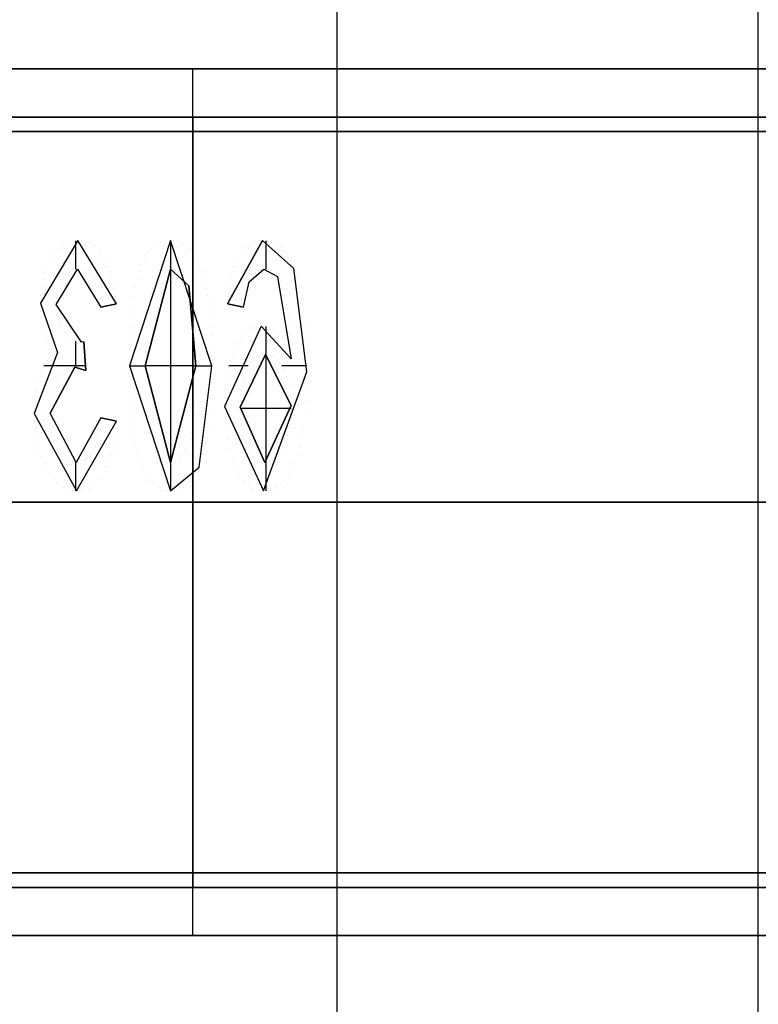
# Model space of a CAD drawing. Extents: x -64 to 57, y 4 to 161.
# Tile 109 of 256: x -49.184 to -48.417, y 95.053 to 96.075. Entities that reach past the tile are written whole.
import ezdxf

# ---------------------------------------------------------------- set-up
doc = ezdxf.new("R2010")
doc.units = 0
doc.layers.add('DEFAULT', color=7, linetype='CONTINUOUS')

msp = doc.modelspace()

# ---------------------------------------------------------------- linework, layer by layer
at = {"layer": 'DEFAULT', "color": 9}
for p, q in [((-48.8545, 97.0664, 37.5318), (-48.8545, 89.0564, 37.5318)), ((-48.417, 89.8064, 50.2418), (-48.417, 96.3164, 50.2418)), ((-48.219, 95.974, 35.8502), (-49.789, 95.974, 35.8502)), ((-49.789, 95.974, 35.5802), (-48.219, 95.974, 35.5802)), ((-48.219, 95.974, 35.7152), (-49.789, 95.974, 35.7152)), ((-49.004, 95.974, 35.8502), (-49.004, 95.974, 35.5802)), ((-49.789, 95.959, 35.8652), (-48.219, 95.959, 35.8652)), ((-48.219, 95.959, 35.5652), (-49.789, 95.959, 35.5652)), ((-49.004, 95.959, 35.8652), (-49.004, 95.189, 35.8652)), ((-49.004, 95.959, 35.5652), (-49.004, 95.8326, 35.5652)), ((-49.1232, 95.8459, 35.5632), (-49.1621, 95.7806, 35.5632)), ((-49.1232, 95.8459, 35.5652), (-49.1621, 95.7806, 35.5652)), ((-49.1232, 95.8459, 35.5642), (-49.1621, 95.7806, 35.5642)), ((-49.1385, 95.8409, 35.5632), (-49.1385, 95.8409, 35.5652)), ((-49.1336, 95.8436, 35.5632), (-49.1336, 95.8436, 35.5652)), ((-49.1285, 95.8453, 35.5632), (-49.1285, 95.8453, 35.5652)), ((-49.1259, 95.8456, 35.5632), (-49.1259, 95.816, 35.5632)), ((-49.1232, 95.8459, 35.5652), (-49.1232, 95.8459, 35.5632)), ((-49.0831, 95.78, 35.5632), (-49.1232, 95.8459, 35.5632)), ((-49.0831, 95.78, 35.5652), (-49.1232, 95.8459, 35.5652)), ((-49.0831, 95.78, 35.5642), (-49.1232, 95.8459, 35.5642)), ((-49.1193, 95.8456, 35.5632), (-49.1193, 95.8456, 35.5652)), ((-49.1156, 95.8448, 35.5632), (-49.1156, 95.8448, 35.5652)), ((-49.112, 95.8434, 35.5632), (-49.112, 95.8434, 35.5652)), ((-49.1086, 95.8415, 35.5632), (-49.1086, 95.8415, 35.5652)), ((-49.1054, 95.8391, 35.5632), (-49.1054, 95.8391, 35.5652)), ((-49.0271, 95.8459, 35.5632), (-49.0699, 95.7157, 35.5632)), ((-49.0271, 95.8459, 35.5652), (-49.0699, 95.7157, 35.5652)), ((-49.0271, 95.8459, 35.5642), (-49.0699, 95.7157, 35.5642)), ((-49.0419, 95.8412, 35.5632), (-49.0419, 95.8412, 35.5652)), ((-49.0373, 95.8438, 35.5632), (-49.0373, 95.8438, 35.5652)), ((-49.0323, 95.8453, 35.5632), (-49.0323, 95.8453, 35.5652)), ((-49.0271, 95.8459, 35.5652), (-49.0271, 95.8459, 35.5632)), ((-48.9843, 95.7157, 35.5632), (-49.0271, 95.8459, 35.5632)), ((-48.9843, 95.7157, 35.5652), (-49.0271, 95.8459, 35.5652)), ((-48.9843, 95.7157, 35.5642), (-49.0271, 95.8459, 35.5642)), ((-49.0271, 95.8459, 35.5632), (-49.0271, 95.8162, 35.5632)), ((-49.0236, 95.8456, 35.5632), (-49.0236, 95.8456, 35.5652)), ((-49.0203, 95.845, 35.5632), (-49.0203, 95.845, 35.5652)), ((-49.0171, 95.8438, 35.5632), (-49.0171, 95.8438, 35.5652)), ((-49.0141, 95.8423, 35.5632), (-49.0141, 95.8423, 35.5652)), ((-49.0111, 95.8403, 35.5632), (-49.0111, 95.8403, 35.5652)), ((-48.9679, 95.78, 35.5632), (-48.9315, 95.8459, 35.5632)), ((-48.9315, 95.8459, 35.5652), (-48.9679, 95.78, 35.5652)), ((-48.9315, 95.8459, 35.5642), (-48.9679, 95.78, 35.5642)), ((-48.9483, 95.839, 35.5632), (-48.9483, 95.839, 35.5652)), ((-48.9453, 95.8415, 35.5632), (-48.9453, 95.8415, 35.5652)), ((-48.9421, 95.8434, 35.5632), (-48.9421, 95.8434, 35.5652)), ((-48.9387, 95.8448, 35.5632), (-48.9387, 95.8448, 35.5652)), ((-48.9352, 95.8456, 35.5632), (-48.9352, 95.8456, 35.5652)), ((-48.8993, 95.8167, 35.5632), (-48.9315, 95.8459, 35.5632)), ((-48.9315, 95.8459, 35.5632), (-48.9315, 95.8459, 35.5652)), ((-48.8993, 95.8167, 35.5652), (-48.9315, 95.8459, 35.5652)), ((-48.8993, 95.8167, 35.5642), (-48.9315, 95.8459, 35.5642)), ((-48.9283, 95.8456, 35.5632), (-48.9283, 95.816, 35.5632)), ((-48.9265, 95.8454, 35.5632), (-48.9265, 95.8454, 35.5652)), ((-48.9219, 95.8441, 35.5632), (-48.9219, 95.8441, 35.5652)), ((-48.9174, 95.8417, 35.5632), (-48.9174, 95.8417, 35.5652)), ((-48.9133, 95.8385, 35.5632), (-48.9133, 95.8385, 35.5652)), ((-49.1475, 95.8322, 35.5632), (-49.1475, 95.8322, 35.5652)), ((-49.1432, 95.837, 35.5632), (-49.1432, 95.837, 35.5652)), ((-49.1023, 95.8362, 35.5632), (-49.1023, 95.8362, 35.5652)), ((-49.0994, 95.8327, 35.5632), (-49.0994, 95.8327, 35.5652)), ((-49.0967, 95.8286, 35.5632), (-49.0967, 95.8286, 35.5652)), ((-49.0506, 95.833, 35.5632), (-49.0506, 95.833, 35.5652)), ((-49.0465, 95.8376, 35.5632), (-49.0465, 95.8376, 35.5652)), ((-49.0084, 95.8379, 35.5632), (-49.0084, 95.8379, 35.5652)), ((-49.0058, 95.835, 35.5632), (-49.0058, 95.835, 35.5652)), ((-49.0034, 95.8317, 35.5632), (-49.0034, 95.8317, 35.5652)), ((-48.9563, 95.8284, 35.5632), (-48.9563, 95.8284, 35.5652)), ((-48.9538, 95.8325, 35.5632), (-48.9538, 95.8325, 35.5652)), ((-48.9511, 95.836, 35.5632), (-48.9511, 95.836, 35.5652)), ((-48.9094, 95.8345, 35.5632), (-48.9094, 95.8345, 35.5652)), ((-48.9058, 95.8294, 35.5632), (-48.9058, 95.8294, 35.5652)), ((-49.1546, 95.8202, 35.5632), (-49.1546, 95.8202, 35.5652)), ((-49.1513, 95.8266, 35.5632), (-49.1513, 95.8266, 35.5652)), ((-49.0942, 95.8241, 35.5632), (-49.0942, 95.8241, 35.5652)), ((-49.0918, 95.8191, 35.5632), (-49.0918, 95.8191, 35.5652)), ((-49.0572, 95.8211, 35.5632), (-49.0572, 95.8211, 35.5652)), ((-49.0542, 95.8275, 35.5632), (-49.0542, 95.8275, 35.5652)), ((-49.001, 95.8279, 35.5632), (-49.001, 95.8279, 35.5652)), ((-48.9989, 95.8238, 35.5632), (-48.9989, 95.8238, 35.5652)), ((-48.9969, 95.8191, 35.5632), (-48.9969, 95.8191, 35.5652)), ((-48.9607, 95.8188, 35.5632), (-48.9607, 95.8188, 35.5652)), ((-48.9586, 95.8238, 35.5632), (-48.9586, 95.8238, 35.5652)), ((-48.9024, 95.8235, 35.5632), (-48.9024, 95.8235, 35.5652)), ((-49.1572, 95.8129, 35.5632), (-49.1572, 95.8129, 35.5652)), ((-49.1457, 95.7795, 35.5632), (-49.1237, 95.8162, 35.5632)), ((-49.1457, 95.7795, 35.5652), (-49.1237, 95.8162, 35.5652)), ((-49.1457, 95.7795, 35.5642), (-49.1237, 95.8162, 35.5642)), ((-49.1362, 95.8104, 35.5632), (-49.1362, 95.8104, 35.5652)), ((-49.1325, 95.8136, 35.5632), (-49.1325, 95.8136, 35.5652)), ((-49.1284, 95.8155, 35.5632), (-49.1284, 95.8155, 35.5652)), ((-49.1237, 95.8162, 35.5632), (-49.0996, 95.7767, 35.5632)), ((-49.1237, 95.8162, 35.5652), (-49.0996, 95.7767, 35.5652)), ((-49.1237, 95.8162, 35.5652), (-49.1237, 95.8162, 35.5632)), ((-49.1237, 95.8162, 35.5642), (-49.0996, 95.7767, 35.5642)), ((-49.1192, 95.8156, 35.5632), (-49.1192, 95.8156, 35.5652)), ((-49.1149, 95.8137, 35.5632), (-49.1149, 95.8137, 35.5652)), ((-49.1111, 95.8107, 35.5632), (-49.1111, 95.8107, 35.5652)), ((-49.0898, 95.8137, 35.5632), (-49.0898, 95.8137, 35.5652)), ((-49.088, 95.8078, 35.5632), (-49.088, 95.8078, 35.5652)), ((-49.0596, 95.8138, 35.5632), (-49.0596, 95.8138, 35.5652)), ((-49.027, 95.8162, 35.5632), (-49.0535, 95.7158, 35.5632)), ((-49.027, 95.8162, 35.5652), (-49.0535, 95.7158, 35.5652)), ((-49.0535, 95.7158, 35.5642), (-49.027, 95.8162, 35.5642)), ((-49.0402, 95.8084, 35.5632), (-49.0402, 95.8084, 35.5652)), ((-49.0379, 95.8112, 35.5632), (-49.0379, 95.8112, 35.5652)), ((-49.0354, 95.8134, 35.5632), (-49.0354, 95.8134, 35.5652)), ((-49.0327, 95.815, 35.5632), (-49.0327, 95.815, 35.5652)), ((-49.0299, 95.8159, 35.5632), (-49.0299, 95.8159, 35.5652)), ((-49.0271, 95.8162, 35.5652), (-49.0271, 95.6154, 35.5652)), ((-49.027, 95.8162, 35.5632), (-49.027, 95.8162, 35.5652)), ((-49.0083, 95.7986, 35.5632), (-49.027, 95.8162, 35.5632)), ((-49.0083, 95.7986, 35.5652), (-49.027, 95.8162, 35.5652)), ((-49.027, 95.8162, 35.5642), (-49.0083, 95.7986, 35.5642)), ((-49.0242, 95.816, 35.5632), (-49.0242, 95.816, 35.5652)), ((-49.0216, 95.8151, 35.5632), (-49.0216, 95.8151, 35.5652)), ((-49.0191, 95.8137, 35.5632), (-49.0191, 95.8137, 35.5652)), ((-49.0167, 95.8118, 35.5632), (-49.0167, 95.8118, 35.5652)), ((-49.0145, 95.8093, 35.5632), (-49.0145, 95.8093, 35.5652)), ((-48.9951, 95.8141, 35.5632), (-48.9951, 95.8141, 35.5652)), ((-48.9934, 95.8085, 35.5632), (-48.9934, 95.8085, 35.5652)), ((-48.9625, 95.8133, 35.5632), (-48.9625, 95.8133, 35.5652)), ((-48.9456, 95.803, 35.5632), (-48.9304, 95.8162, 35.5632)), ((-48.9456, 95.803, 35.5652), (-48.9304, 95.8162, 35.5652)), ((-48.9456, 95.803, 35.5642), (-48.9304, 95.8162, 35.5642)), ((-48.9424, 95.8088, 35.5632), (-48.9424, 95.8088, 35.5652)), ((-48.9406, 95.8111, 35.5632), (-48.9406, 95.8111, 35.5652)), ((-48.9387, 95.8129, 35.5632), (-48.9387, 95.8129, 35.5652)), ((-48.9368, 95.8144, 35.5632), (-48.9368, 95.8144, 35.5652)), ((-48.9348, 95.8154, 35.5632), (-48.9348, 95.8154, 35.5652)), ((-48.9326, 95.816, 35.5632), (-48.9326, 95.816, 35.5652)), ((-48.9304, 95.8162, 35.5632), (-48.916, 95.8086, 35.5632)), ((-48.9304, 95.8162, 35.5652), (-48.916, 95.8086, 35.5652)), ((-48.9304, 95.8162, 35.5652), (-48.9304, 95.8162, 35.5632)), ((-48.9304, 95.8162, 35.5642), (-48.916, 95.8086, 35.5642)), ((-48.9268, 95.8158, 35.5632), (-48.9268, 95.8158, 35.5652)), ((-48.9232, 95.8143, 35.5632), (-48.9232, 95.8143, 35.5652)), ((-48.9196, 95.8119, 35.5632), (-48.9196, 95.8119, 35.5652)), ((-48.916, 95.8086, 35.5632), (-48.902, 95.7231, 35.5632)), ((-48.916, 95.8086, 35.5652), (-48.902, 95.7231, 35.5652)), ((-48.916, 95.8086, 35.5652), (-48.916, 95.8086, 35.5632)), ((-48.916, 95.8086, 35.5642), (-48.902, 95.7231, 35.5642)), ((-48.8993, 95.8167, 35.5652), (-48.8993, 95.8167, 35.5632)), ((-48.8855, 95.7093, 35.5632), (-48.8993, 95.8167, 35.5632)), ((-48.8855, 95.7093, 35.5652), (-48.8993, 95.8167, 35.5652)), ((-48.8855, 95.7093, 35.5642), (-48.8993, 95.8167, 35.5642)), ((-49.1594, 95.8052, 35.5632), (-49.1594, 95.8052, 35.5652)), ((-49.1422, 95.8002, 35.5632), (-49.1422, 95.8002, 35.5652)), ((-49.1395, 95.8058, 35.5632), (-49.1395, 95.8058, 35.5652)), ((-49.1077, 95.8063, 35.5632), (-49.1077, 95.8063, 35.5652)), ((-49.1049, 95.8008, 35.5632), (-49.1049, 95.8008, 35.5652)), ((-49.0864, 95.8016, 35.5632), (-49.0864, 95.8016, 35.5652)), ((-49.0618, 95.8056, 35.5632), (-49.0618, 95.8056, 35.5652)), ((-49.0444, 95.801, 35.5632), (-49.0444, 95.801, 35.5652)), ((-49.0424, 95.805, 35.5632), (-49.0424, 95.805, 35.5652)), ((-49.0123, 95.8063, 35.5632), (-49.0123, 95.8063, 35.5652)), ((-49.0103, 95.8027, 35.5632), (-49.0103, 95.8027, 35.5652)), ((-49.0083, 95.7986, 35.5632), (-49.0083, 95.7986, 35.5652)), ((-49.0008, 95.7158, 35.5632), (-49.0083, 95.7986, 35.5632)), ((-49.0008, 95.7158, 35.5652), (-49.0083, 95.7986, 35.5652)), ((-49.0083, 95.7986, 35.5642), (-49.0008, 95.7158, 35.5642)), ((-48.9918, 95.8025, 35.5632), (-48.9918, 95.8025, 35.5652)), ((-48.9653, 95.8012, 35.5632), (-48.9653, 95.8012, 35.5652)), ((-48.964, 95.8075, 35.5632), (-48.964, 95.8075, 35.5652)), ((-48.9514, 95.7767, 35.5632), (-48.9456, 95.803, 35.5632)), ((-48.9514, 95.7767, 35.5652), (-48.9456, 95.803, 35.5652)), ((-48.9514, 95.7767, 35.5642), (-48.9456, 95.803, 35.5642)), ((-48.9474, 95.7983, 35.5632), (-48.9474, 95.7983, 35.5652)), ((-48.9456, 95.803, 35.5652), (-48.9456, 95.803, 35.5632)), ((-48.944, 95.8061, 35.5632), (-48.944, 95.8061, 35.5652)), ((-48.9133, 95.8031, 35.5632), (-48.9133, 95.8031, 35.5652)), ((-48.896, 95.8077, 35.5632), (-48.896, 95.8077, 35.5652)), ((-49.1618, 95.789, 35.5632), (-49.1618, 95.789, 35.5652)), ((-49.1609, 95.7972, 35.5632), (-49.1609, 95.7972, 35.5652)), ((-49.1441, 95.794, 35.5632), (-49.1441, 95.794, 35.5652)), ((-49.1025, 95.794, 35.5632), (-49.1025, 95.794, 35.5652)), ((-49.0851, 95.7948, 35.5632), (-49.0851, 95.7948, 35.5652)), ((-49.084, 95.7876, 35.5632), (-49.084, 95.7876, 35.5652)), ((-49.0637, 95.7966, 35.5632), (-49.0637, 95.7966, 35.5652)), ((-49.048, 95.7907, 35.5632), (-49.048, 95.7907, 35.5652)), ((-49.0463, 95.7963, 35.5632), (-49.0463, 95.7963, 35.5652)), ((-49.0066, 95.7924, 35.5632), (-49.0066, 95.7924, 35.5652)), ((-48.9904, 95.7961, 35.5632), (-48.9904, 95.7961, 35.5652)), ((-48.9891, 95.7892, 35.5632), (-48.9891, 95.7892, 35.5652)), ((-48.9672, 95.7875, 35.5632), (-48.9672, 95.7875, 35.5652)), ((-48.9664, 95.7946, 35.5632), (-48.9664, 95.7946, 35.5652)), ((-48.949, 95.7923, 35.5632), (-48.949, 95.7923, 35.5652)), ((-48.9108, 95.7965, 35.5632), (-48.9108, 95.7965, 35.5652)), ((-48.9084, 95.7887, 35.5632), (-48.9084, 95.7887, 35.5652)), ((-48.8933, 95.7974, 35.5632), (-48.8933, 95.7974, 35.5652)), ((-49.1621, 95.7806, 35.5632), (-49.1446, 95.7296, 35.5632)), ((-49.1621, 95.7806, 35.5652), (-49.1446, 95.7296, 35.5652)), ((-49.1621, 95.7806, 35.5652), (-49.1621, 95.7806, 35.5632)), ((-49.1621, 95.7806, 35.5642), (-49.1446, 95.7296, 35.5642)), ((-49.1457, 95.7795, 35.5652), (-49.1457, 95.7795, 35.5632)), ((-49.1196, 95.7401, 35.5632), (-49.1457, 95.7795, 35.5632)), ((-49.1196, 95.7401, 35.5652), (-49.1457, 95.7795, 35.5652)), ((-49.1196, 95.7401, 35.5642), (-49.1457, 95.7795, 35.5642)), ((-49.1453, 95.7871, 35.5632), (-49.1453, 95.7871, 35.5652)), ((-49.1007, 95.786, 35.5632), (-49.1007, 95.786, 35.5652)), ((-49.0996, 95.7767, 35.5632), (-49.0831, 95.78, 35.5632)), ((-49.0996, 95.7767, 35.5652), (-49.0831, 95.78, 35.5652)), ((-49.0831, 95.78, 35.5642), (-49.0996, 95.7767, 35.5642)), ((-49.0913, 95.7784, 35.5652), (-49.0913, 95.7784, 35.5632)), ((-49.0831, 95.78, 35.5652), (-49.0831, 95.78, 35.5632)), ((-49.0654, 95.7867, 35.5632), (-49.0654, 95.7867, 35.5652)), ((-49.0494, 95.7838, 35.5632), (-49.0494, 95.7838, 35.5652)), ((-49.0051, 95.785, 35.5632), (-49.0051, 95.785, 35.5652)), ((-48.988, 95.7818, 35.5632), (-48.988, 95.7818, 35.5652)), ((-48.9679, 95.78, 35.5632), (-48.9514, 95.7767, 35.5632)), ((-48.9679, 95.78, 35.5652), (-48.9514, 95.7767, 35.5652)), ((-48.9679, 95.78, 35.5652), (-48.9679, 95.78, 35.5632)), ((-48.9514, 95.7767, 35.5642), (-48.9679, 95.78, 35.5642)), ((-48.9596, 95.7784, 35.5652), (-48.9596, 95.7784, 35.5632)), ((-48.9503, 95.7851, 35.5632), (-48.9503, 95.7851, 35.5652)), ((-48.9063, 95.7798, 35.5632), (-48.9063, 95.7798, 35.5652)), ((-48.8909, 95.7859, 35.5632), (-48.8909, 95.7859, 35.5652)), ((-49.1619, 95.7726, 35.5632), (-49.1619, 95.7726, 35.5652)), ((-49.1456, 95.7746, 35.5632), (-49.1456, 95.7746, 35.5652)), ((-49.1451, 95.7701, 35.5632), (-49.1451, 95.7701, 35.5652)), ((-49.0996, 95.7767, 35.5652), (-49.0996, 95.7767, 35.5632)), ((-49.0677, 95.7701, 35.5632), (-49.0677, 95.7701, 35.5652)), ((-49.0669, 95.7759, 35.5632), (-49.0669, 95.7759, 35.5652)), ((-49.0506, 95.7757, 35.5632), (-49.0506, 95.7757, 35.5652)), ((-49.0037, 95.7764, 35.5632), (-49.0037, 95.7764, 35.5652)), ((-48.987, 95.774, 35.5632), (-48.987, 95.774, 35.5652)), ((-48.9514, 95.7767, 35.5652), (-48.9514, 95.7767, 35.5632)), ((-48.9053, 95.7748, 35.5632), (-48.9053, 95.7748, 35.5652)), ((-48.9045, 95.7692, 35.5632), (-48.9045, 95.7692, 35.5652)), ((-48.889, 95.7731, 35.5632), (-48.889, 95.7731, 35.5652)), ((-49.161, 95.765, 35.5632), (-49.161, 95.765, 35.5652)), ((-49.1597, 95.7578, 35.5632), (-49.1597, 95.7578, 35.5652)), ((-49.1445, 95.7659, 35.5632), (-49.1445, 95.7659, 35.5652)), ((-49.1437, 95.762, 35.5632), (-49.1437, 95.762, 35.5652)), ((-49.1425, 95.7584, 35.5632), (-49.1425, 95.7584, 35.5652)), ((-49.0687, 95.757, 35.5632), (-49.0687, 95.757, 35.5652)), ((-49.0682, 95.7638, 35.5632), (-49.0682, 95.7638, 35.5652)), ((-49.0517, 95.7662, 35.5632), (-49.0517, 95.7662, 35.5652)), ((-49.0027, 95.7667, 35.5632), (-49.0027, 95.7667, 35.5652)), ((-48.9862, 95.7656, 35.5632), (-48.9862, 95.7656, 35.5652)), ((-48.9332, 95.7569, 35.5632), (-48.9711, 95.6736, 35.5632)), ((-48.9332, 95.7569, 35.5652), (-48.9711, 95.6736, 35.5652)), ((-48.9332, 95.7569, 35.5642), (-48.9711, 95.6736, 35.5642)), ((-48.9332, 95.7569, 35.5652), (-48.9332, 95.7569, 35.5632)), ((-48.902, 95.7231, 35.5632), (-48.9332, 95.7569, 35.5632)), ((-48.902, 95.7231, 35.5652), (-48.9332, 95.7569, 35.5652)), ((-48.902, 95.7231, 35.5642), (-48.9332, 95.7569, 35.5642)), ((-48.9038, 95.763, 35.5632), (-48.9038, 95.763, 35.5652)), ((-48.8875, 95.759, 35.5632), (-48.8875, 95.759, 35.5652)), ((-49.1577, 95.7509, 35.5632), (-49.1577, 95.7509, 35.5652)), ((-49.1411, 95.7553, 35.5632), (-49.1411, 95.7553, 35.5652)), ((-49.1395, 95.7523, 35.5632), (-49.1395, 95.7523, 35.5652)), ((-49.1376, 95.7497, 35.5632), (-49.1376, 95.7497, 35.5652)), ((-49.0692, 95.7497, 35.5632), (-49.0692, 95.7497, 35.5652)), ((-49.0524, 95.7555, 35.5632), (-49.0524, 95.7555, 35.5652)), ((-49.0019, 95.7558, 35.5632), (-49.0019, 95.7558, 35.5652)), ((-48.9855, 95.7566, 35.5632), (-48.9855, 95.7566, 35.5652)), ((-48.985, 95.7472, 35.5632), (-48.985, 95.7472, 35.5652)), ((-48.9511, 95.7478, 35.5632), (-48.9511, 95.7478, 35.5652)), ((-48.9478, 95.7511, 35.5632), (-48.9478, 95.7511, 35.5652)), ((-48.9443, 95.7537, 35.5632), (-48.9443, 95.7537, 35.5652)), ((-48.9408, 95.7555, 35.5632), (-48.9408, 95.7555, 35.5652)), ((-48.937, 95.7566, 35.5632), (-48.937, 95.7566, 35.5652)), ((-48.9287, 95.7564, 35.5632), (-48.9287, 95.7564, 35.5652)), ((-48.9283, 95.7564, 35.5632), (-48.9283, 95.7273, 35.5632)), ((-48.9244, 95.7549, 35.5632), (-48.9244, 95.7549, 35.5652)), ((-48.9201, 95.7523, 35.5632), (-48.9201, 95.7523, 35.5652)), ((-48.9159, 95.7486, 35.5632), (-48.9159, 95.7486, 35.5652)), ((-48.9031, 95.7562, 35.5632), (-48.9031, 95.7562, 35.5652)), ((-48.9027, 95.7488, 35.5632), (-48.9027, 95.7488, 35.5652)), ((-49.1552, 95.7445, 35.5632), (-49.1552, 95.7445, 35.5652)), ((-49.1522, 95.7389, 35.5632), (-49.1522, 95.7389, 35.5652)), ((-49.1335, 95.7455, 35.5632), (-49.1335, 95.7455, 35.5652)), ((-49.1291, 95.7425, 35.5632), (-49.1291, 95.7425, 35.5652)), ((-49.1259, 95.7412, 35.5632), (-49.1259, 95.7143, 35.5632)), ((-49.1245, 95.7407, 35.5632), (-49.1245, 95.7407, 35.5652)), ((-49.117, 95.7405, 35.5632), (-49.1196, 95.7401, 35.5632)), ((-49.117, 95.7405, 35.5652), (-49.1196, 95.7401, 35.5652)), ((-49.117, 95.7405, 35.5642), (-49.1196, 95.7401, 35.5642)), ((-49.1196, 95.7401, 35.5652), (-49.1196, 95.7401, 35.5632)), ((-49.1184, 95.7402, 35.5632), (-49.1184, 95.7402, 35.5652)), ((-49.1152, 95.7109, 35.5652), (-49.117, 95.7405, 35.5652)), ((-49.117, 95.7405, 35.5652), (-49.117, 95.7405, 35.5632)), ((-49.1152, 95.7109, 35.5642), (-49.117, 95.7405, 35.5632)), ((-49.117, 95.7405, 35.5652), (-49.1152, 95.7109, 35.5642)), ((-49.117, 95.7405, 35.5632), (-49.1152, 95.7109, 35.5632)), ((-49.117, 95.7405, 35.5642), (-49.1152, 95.7109, 35.5642)), ((-49.0695, 95.7419, 35.5632), (-49.0695, 95.7419, 35.5652)), ((-49.053, 95.7436, 35.5632), (-49.053, 95.7436, 35.5652)), ((-49.0012, 95.7436, 35.5632), (-49.0012, 95.7436, 35.5652)), ((-48.9846, 95.7372, 35.5632), (-48.9846, 95.7372, 35.5652)), ((-48.9572, 95.7391, 35.5632), (-48.9572, 95.7391, 35.5652)), ((-48.9542, 95.7439, 35.5632), (-48.9542, 95.7439, 35.5652)), ((-48.912, 95.7439, 35.5632), (-48.912, 95.7439, 35.5652)), ((-48.9083, 95.7381, 35.5632), (-48.9083, 95.7381, 35.5652)), ((-48.9023, 95.7408, 35.5632), (-48.9023, 95.7408, 35.5652)), ((-48.8864, 95.7437, 35.5632), (-48.8864, 95.7437, 35.5652)), ((-49.1446, 95.7296, 35.5632), (-49.1687, 95.6663, 35.5632)), ((-49.1446, 95.7296, 35.5652), (-49.1687, 95.6663, 35.5652)), ((-49.1446, 95.7296, 35.5642), (-49.1687, 95.6663, 35.5642)), ((-49.1499, 95.7263, 35.5632), (-49.1499, 95.7263, 35.5652)), ((-49.1486, 95.7339, 35.5632), (-49.1486, 95.7339, 35.5652)), ((-49.1473, 95.7281, 35.5632), (-49.1473, 95.7281, 35.5652)), ((-49.1446, 95.7296, 35.5652), (-49.1446, 95.7296, 35.5632)), ((-49.0697, 95.7337, 35.5632), (-49.0697, 95.7337, 35.5652)), ((-49.0534, 95.7303, 35.5632), (-49.0534, 95.7303, 35.5652)), ((-49.0009, 95.7303, 35.5632), (-49.0009, 95.7303, 35.5652)), ((-48.9844, 95.7267, 35.5632), (-48.9844, 95.7267, 35.5652)), ((-48.9627, 95.7277, 35.5632), (-48.9627, 95.7277, 35.5652)), ((-48.96, 95.7337, 35.5632), (-48.96, 95.7337, 35.5652)), ((-48.9287, 95.7273, 35.5632), (-48.9547, 95.6726, 35.5632)), ((-48.9287, 95.7273, 35.5652), (-48.9547, 95.6726, 35.5652)), ((-48.9547, 95.6726, 35.5642), (-48.9287, 95.7273, 35.5642)), ((-48.9347, 95.7264, 35.5632), (-48.9347, 95.7264, 35.5652)), ((-48.9318, 95.7271, 35.5632), (-48.9318, 95.7271, 35.5652)), ((-48.9287, 95.7273, 35.5632), (-48.9287, 95.7273, 35.5652)), ((-48.902, 95.6743, 35.5632), (-48.9287, 95.7273, 35.5632)), ((-48.902, 95.6743, 35.5652), (-48.9287, 95.7273, 35.5652)), ((-48.9287, 95.7273, 35.5642), (-48.902, 95.6743, 35.5642)), ((-48.9283, 95.7273, 35.5652), (-48.9283, 95.6154, 35.5652)), ((-48.9259, 95.7271, 35.5632), (-48.9259, 95.7271, 35.5652)), ((-48.9233, 95.7264, 35.5632), (-48.9233, 95.7264, 35.5652)), ((-48.905, 95.7311, 35.5632), (-48.905, 95.7311, 35.5652)), ((-48.9021, 95.7323, 35.5632), (-48.9021, 95.7323, 35.5652)), ((-48.8857, 95.7271, 35.5632), (-48.8857, 95.7271, 35.5652)), ((-49.1155, 95.7158, 35.5632), (-49.1585, 95.7158, 35.5632)), ((-49.1568, 95.7186, 35.5632), (-49.1568, 95.7186, 35.5652)), ((-49.1547, 95.7216, 35.5632), (-49.1547, 95.7216, 35.5652)), ((-49.1524, 95.7241, 35.5632), (-49.1524, 95.7241, 35.5652)), ((-49.1161, 95.7257, 35.5647), (-49.1161, 95.7257, 35.5637)), ((-49.0699, 95.7249, 35.5632), (-49.0699, 95.7249, 35.5652)), ((-49.0699, 95.7158, 35.5632), (-49.0535, 95.7158, 35.5632)), ((-49.0535, 95.7158, 35.5632), (-49.0271, 95.6154, 35.5632)), ((-49.0535, 95.7158, 35.5632), (-49.0535, 95.7158, 35.5652)), ((-49.0535, 95.7158, 35.5652), (-49.0271, 95.6154, 35.5652)), ((-49.0271, 95.6154, 35.5642), (-49.0535, 95.7158, 35.5642)), ((-49.0008, 95.7158, 35.5652), (-49.0535, 95.7158, 35.5652)), ((-49.0271, 95.6154, 35.5632), (-49.0008, 95.7158, 35.5632)), ((-49.0271, 95.6154, 35.5652), (-49.0008, 95.7158, 35.5652)), ((-49.0008, 95.7158, 35.5642), (-49.0271, 95.6154, 35.5642)), ((-49.0008, 95.7158, 35.5632), (-49.0008, 95.7158, 35.5652)), ((-49.0008, 95.7158, 35.5632), (-48.9843, 95.7158, 35.5632)), ((-48.9465, 95.7158, 35.5632), (-48.9665, 95.7158, 35.5632)), ((-48.9649, 95.7212, 35.5632), (-48.9649, 95.7212, 35.5652)), ((-48.9464, 95.7161, 35.5632), (-48.9464, 95.7161, 35.5652)), ((-48.9444, 95.7191, 35.5632), (-48.9444, 95.7191, 35.5652)), ((-48.9423, 95.7216, 35.5632), (-48.9423, 95.7216, 35.5652)), ((-48.94, 95.7237, 35.5632), (-48.94, 95.7237, 35.5652)), ((-48.9374, 95.7253, 35.5632), (-48.9374, 95.7253, 35.5652)), ((-48.9208, 95.7253, 35.5632), (-48.9208, 95.7253, 35.5652)), ((-48.9184, 95.7237, 35.5632), (-48.9184, 95.7237, 35.5652)), ((-48.916, 95.7216, 35.5632), (-48.916, 95.7216, 35.5652)), ((-48.9139, 95.7191, 35.5632), (-48.9139, 95.7191, 35.5652)), ((-48.9118, 95.7161, 35.5632), (-48.9118, 95.7161, 35.5652)), ((-48.8856, 95.7158, 35.5632), (-48.9116, 95.7158, 35.5632)), ((-48.902, 95.7231, 35.5652), (-48.902, 95.7231, 35.5632)), ((-49.1623, 95.7078, 35.5632), (-49.1623, 95.7078, 35.5652)), ((-49.1606, 95.7117, 35.5632), (-49.1606, 95.7117, 35.5652)), ((-49.1588, 95.7154, 35.5632), (-49.1588, 95.7154, 35.5652)), ((-49.1522, 95.6666, 35.5652), (-49.1266, 95.7143, 35.5652)), ((-49.1522, 95.6666, 35.5632), (-49.1266, 95.7143, 35.5642)), ((-49.1266, 95.7143, 35.5642), (-49.1522, 95.6666, 35.5652)), ((-49.1266, 95.7143, 35.5632), (-49.1522, 95.6666, 35.5632)), ((-49.1522, 95.6666, 35.5642), (-49.1266, 95.7143, 35.5642)), ((-49.1411, 95.7067, 35.5632), (-49.1411, 95.7067, 35.5652)), ((-49.139, 95.709, 35.5632), (-49.139, 95.709, 35.5652)), ((-49.1368, 95.711, 35.5632), (-49.1368, 95.711, 35.5652)), ((-49.1344, 95.7124, 35.5632), (-49.1344, 95.7124, 35.5652)), ((-49.1319, 95.7135, 35.5632), (-49.1319, 95.7135, 35.5652)), ((-49.1293, 95.7141, 35.5632), (-49.1293, 95.7141, 35.5653)), ((-49.1266, 95.7143, 35.5642), (-49.1152, 95.7109, 35.5642)), ((-49.1152, 95.7109, 35.5642), (-49.1266, 95.7143, 35.5642)), ((-49.1266, 95.7143, 35.5642), (-49.1152, 95.7109, 35.5642)), ((-49.1266, 95.7143, 35.5652), (-49.1152, 95.7109, 35.5652)), ((-49.1152, 95.7109, 35.5632), (-49.1266, 95.7143, 35.5632)), ((-49.1242, 95.7141, 35.5632), (-49.1242, 95.7141, 35.5652)), ((-49.1214, 95.7135, 35.5632), (-49.1214, 95.7135, 35.5652)), ((-49.1184, 95.7124, 35.5632), (-49.1184, 95.7124, 35.5652)), ((-49.0699, 95.7157, 35.5632), (-49.0271, 95.5857, 35.5632)), ((-49.0699, 95.7157, 35.5652), (-49.0271, 95.5857, 35.5652)), ((-49.0699, 95.7157, 35.5652), (-49.0699, 95.7157, 35.5632)), ((-49.0699, 95.7157, 35.5642), (-49.0271, 95.5857, 35.5642)), ((-48.9973, 95.6105, 35.5632), (-48.9843, 95.7157, 35.5632)), ((-48.9973, 95.6105, 35.5652), (-48.9843, 95.7157, 35.5652)), ((-48.9973, 95.6105, 35.5642), (-48.9843, 95.7157, 35.5642)), ((-48.9843, 95.7157, 35.5652), (-48.9843, 95.7157, 35.5632)), ((-48.9684, 95.707, 35.5632), (-48.9684, 95.707, 35.5652)), ((-48.9668, 95.7143, 35.5632), (-48.9668, 95.7143, 35.5652)), ((-48.9496, 95.7088, 35.5632), (-48.9496, 95.7088, 35.5652)), ((-48.9481, 95.7127, 35.5632), (-48.9481, 95.7127, 35.5652)), ((-48.9306, 95.5857, 35.5632), (-48.8855, 95.7093, 35.5632)), ((-48.9306, 95.5857, 35.5652), (-48.8855, 95.7093, 35.5652)), ((-48.9306, 95.5857, 35.5642), (-48.8855, 95.7093, 35.5642)), ((-48.9098, 95.7127, 35.5632), (-48.9098, 95.7127, 35.5652)), ((-48.8855, 95.7093, 35.5652), (-48.8855, 95.7093, 35.5632)), ((-49.1651, 95.699, 35.5632), (-49.1651, 95.699, 35.5652)), ((-49.145, 95.7008, 35.5632), (-49.145, 95.7008, 35.5652)), ((-49.1431, 95.704, 35.5632), (-49.1431, 95.704, 35.5652)), ((-49.0699, 95.7047, 35.5632), (-49.0699, 95.7047, 35.5652)), ((-49.0534, 95.701, 35.5632), (-49.0534, 95.701, 35.5652)), ((-49.0009, 95.701, 35.5632), (-49.0009, 95.701, 35.5652)), ((-48.9845, 95.6983, 35.5632), (-48.9845, 95.6983, 35.5652)), ((-48.9696, 95.6993, 35.5632), (-48.9696, 95.6993, 35.5652)), ((-48.953, 95.6953, 35.5632), (-48.953, 95.6953, 35.5652)), ((-48.9521, 95.7001, 35.5632), (-48.9521, 95.7001, 35.5652)), ((-48.951, 95.7047, 35.5632), (-48.951, 95.7047, 35.5652)), ((-48.9064, 95.7048, 35.5632), (-48.9064, 95.7048, 35.5652)), ((-48.904, 95.6958, 35.5632), (-48.904, 95.6958, 35.5652)), ((-49.1671, 95.6891, 35.5632), (-49.1671, 95.6891, 35.5652)), ((-49.1504, 95.6855, 35.5632), (-49.1504, 95.6855, 35.5652)), ((-49.1482, 95.6936, 35.5632), (-49.1482, 95.6936, 35.5652)), ((-49.0696, 95.6943, 35.5632), (-49.0696, 95.6943, 35.5652)), ((-49.053, 95.6875, 35.5632), (-49.053, 95.6875, 35.5652)), ((-49.0012, 95.6874, 35.5632), (-49.0012, 95.6874, 35.5652)), ((-48.9705, 95.6912, 35.5632), (-48.9705, 95.6912, 35.5652)), ((-48.9538, 95.6902, 35.5632), (-48.9538, 95.6902, 35.5652)), ((-48.9025, 95.6856, 35.5632), (-48.9025, 95.6856, 35.5652)), ((-48.8857, 95.6934, 35.5632), (-48.8857, 95.6934, 35.5652)), ((-49.1683, 95.6782, 35.5632), (-49.1683, 95.6782, 35.5652)), ((-49.1518, 95.6765, 35.5632), (-49.1518, 95.6765, 35.5652)), ((-49.0693, 95.6844, 35.5632), (-49.0693, 95.6844, 35.5652)), ((-49.0687, 95.675, 35.5632), (-49.0687, 95.675, 35.5652)), ((-49.0524, 95.6754, 35.5632), (-49.0524, 95.6754, 35.5652)), ((-49.0019, 95.6753, 35.5632), (-49.0019, 95.6753, 35.5652)), ((-48.9851, 95.6822, 35.5632), (-48.9851, 95.6822, 35.5652)), ((-48.971, 95.6826, 35.5632), (-48.971, 95.6826, 35.5652)), ((-48.9546, 95.6787, 35.5632), (-48.9546, 95.6787, 35.5652)), ((-48.9543, 95.6846, 35.5632), (-48.9543, 95.6846, 35.5652)), ((-48.8863, 95.6786, 35.5632), (-48.8863, 95.6786, 35.5652)), ((-49.1687, 95.6663, 35.5632), (-49.1247, 95.5857, 35.5632)), ((-49.1687, 95.6663, 35.5652), (-49.1247, 95.5857, 35.5652)), ((-49.1687, 95.6663, 35.5652), (-49.1687, 95.6663, 35.5632)), ((-49.1687, 95.6663, 35.5642), (-49.1247, 95.5857, 35.5642)), ((-49.1522, 95.6666, 35.5652), (-49.1522, 95.6666, 35.5632)), ((-49.1252, 95.6154, 35.5632), (-49.1522, 95.6666, 35.5632)), ((-49.1252, 95.6154, 35.5652), (-49.1522, 95.6666, 35.5652)), ((-49.1252, 95.6154, 35.5642), (-49.1522, 95.6666, 35.5642)), ((-49.0681, 95.6661, 35.5632), (-49.0681, 95.6661, 35.5652)), ((-48.9861, 95.6673, 35.5632), (-48.9861, 95.6673, 35.5652)), ((-48.9711, 95.6736, 35.5632), (-48.9306, 95.5857, 35.5632)), ((-48.9711, 95.6736, 35.5652), (-48.9306, 95.5857, 35.5652)), ((-48.9711, 95.6736, 35.5652), (-48.9711, 95.6736, 35.5632)), ((-48.9711, 95.6736, 35.5642), (-48.9306, 95.5857, 35.5642)), ((-48.9547, 95.6726, 35.5632), (-48.9293, 95.6154, 35.5632)), ((-48.9547, 95.6726, 35.5632), (-48.9547, 95.6726, 35.5652)), ((-48.9547, 95.6726, 35.5652), (-48.9293, 95.6154, 35.5652)), ((-48.9293, 95.6154, 35.5642), (-48.9547, 95.6726, 35.5642)), ((-48.902, 95.6713, 35.5652), (-48.9547, 95.6713, 35.5652)), ((-48.9546, 95.6661, 35.5632), (-48.9546, 95.6661, 35.5652)), ((-48.9293, 95.6154, 35.5632), (-48.902, 95.6743, 35.5632)), ((-48.9293, 95.6154, 35.5652), (-48.902, 95.6743, 35.5652)), ((-48.902, 95.6743, 35.5642), (-48.9293, 95.6154, 35.5642)), ((-48.9022, 95.6666, 35.5632), (-48.9022, 95.6666, 35.5652)), ((-48.902, 95.6743, 35.5632), (-48.902, 95.6743, 35.5652)), ((-48.8873, 95.665, 35.5632), (-48.8873, 95.665, 35.5652)), ((-49.1685, 95.658, 35.5632), (-49.1685, 95.658, 35.5652)), ((-49.1518, 95.6561, 35.5632), (-49.1518, 95.6561, 35.5652)), ((-49.0996, 95.6615, 35.5632), (-49.1252, 95.6154, 35.5632)), ((-49.0996, 95.6615, 35.5652), (-49.1252, 95.6154, 35.5652)), ((-49.0996, 95.6615, 35.5642), (-49.1252, 95.6154, 35.5642)), ((-49.1247, 95.5857, 35.5632), (-49.0831, 95.6582, 35.5632)), ((-49.1247, 95.5857, 35.5652), (-49.0831, 95.6582, 35.5652)), ((-49.1247, 95.5857, 35.5642), (-49.0831, 95.6582, 35.5642)), ((-49.1003, 95.6555, 35.5632), (-49.1003, 95.6555, 35.5652)), ((-49.0996, 95.6615, 35.5652), (-49.0996, 95.6615, 35.5632)), ((-49.0831, 95.6582, 35.5632), (-49.0996, 95.6615, 35.5632)), ((-49.0831, 95.6582, 35.5652), (-49.0996, 95.6615, 35.5652)), ((-49.0996, 95.6615, 35.5642), (-49.0831, 95.6582, 35.5642)), ((-49.0913, 95.6598, 35.5652), (-49.0913, 95.6598, 35.5632)), ((-49.0831, 95.6582, 35.5652), (-49.0831, 95.6582, 35.5632)), ((-49.0673, 95.6577, 35.5632), (-49.0673, 95.6577, 35.5652)), ((-49.0516, 95.6645, 35.5632), (-49.0516, 95.6645, 35.5652)), ((-49.0505, 95.6551, 35.5632), (-49.0505, 95.6551, 35.5652)), ((-49.0037, 95.655, 35.5632), (-49.0037, 95.655, 35.5652)), ((-49.0027, 95.6644, 35.5632), (-49.0027, 95.6644, 35.5652)), ((-48.9708, 95.6617, 35.5632), (-48.9708, 95.6617, 35.5652)), ((-48.9543, 95.66, 35.5632), (-48.9543, 95.66, 35.5652)), ((-48.9029, 95.659, 35.5632), (-48.9029, 95.659, 35.5652)), ((-49.1679, 95.6501, 35.5632), (-49.1679, 95.6501, 35.5652)), ((-49.1505, 95.6465, 35.5632), (-49.1505, 95.6465, 35.5652)), ((-49.1021, 95.645, 35.5632), (-49.1021, 95.645, 35.5652)), ((-49.1012, 95.6501, 35.5632), (-49.1012, 95.6501, 35.5652)), ((-49.0837, 95.6503, 35.5632), (-49.0837, 95.6503, 35.5652)), ((-49.0663, 95.6498, 35.5632), (-49.0663, 95.6498, 35.5652)), ((-49.0492, 95.6469, 35.5632), (-49.0492, 95.6469, 35.5652)), ((-49.0051, 95.6468, 35.5632), (-49.0051, 95.6468, 35.5652)), ((-48.9876, 95.6535, 35.5632), (-48.9876, 95.6535, 35.5652)), ((-48.9698, 95.6503, 35.5632), (-48.9698, 95.6503, 35.5652)), ((-48.9538, 95.6543, 35.5632), (-48.9538, 95.6543, 35.5652)), ((-48.953, 95.6489, 35.5632), (-48.953, 95.6489, 35.5652)), ((-48.9056, 95.6444, 35.5632), (-48.9056, 95.6444, 35.5652)), ((-48.904, 95.6516, 35.5632), (-48.904, 95.6516, 35.5652)), ((-48.8887, 95.6526, 35.5632), (-48.8887, 95.6526, 35.5652)), ((-49.167, 95.6425, 35.5632), (-49.167, 95.6425, 35.5652)), ((-49.1656, 95.6352, 35.5632), (-49.1656, 95.6352, 35.5652)), ((-49.1483, 95.6379, 35.5632), (-49.1483, 95.6379, 35.5652)), ((-49.1042, 95.6362, 35.5632), (-49.1042, 95.6362, 35.5652)), ((-49.1031, 95.6404, 35.5632), (-49.1031, 95.6404, 35.5652)), ((-49.0857, 95.6358, 35.5632), (-49.0857, 95.6358, 35.5652)), ((-49.0845, 95.6429, 35.5632), (-49.0845, 95.6429, 35.5652)), ((-49.0651, 95.6425, 35.5632), (-49.0651, 95.6425, 35.5652)), ((-49.0639, 95.6356, 35.5632), (-49.0639, 95.6356, 35.5652)), ((-49.0477, 95.6401, 35.5632), (-49.0477, 95.6401, 35.5652)), ((-49.0459, 95.6346, 35.5632), (-49.0459, 95.6346, 35.5652)), ((-49.0083, 95.6346, 35.5632), (-49.0083, 95.6346, 35.5652)), ((-49.0066, 95.64, 35.5632), (-49.0066, 95.64, 35.5652)), ((-48.9894, 95.6409, 35.5632), (-48.9894, 95.6409, 35.5652)), ((-48.9682, 95.6392, 35.5632), (-48.9682, 95.6392, 35.5652)), ((-48.9521, 95.6438, 35.5632), (-48.9521, 95.6438, 35.5652)), ((-48.9509, 95.6391, 35.5632), (-48.9509, 95.6391, 35.5652)), ((-48.9495, 95.6348, 35.5632), (-48.9495, 95.6348, 35.5652)), ((-48.9076, 95.6377, 35.5632), (-48.9076, 95.6377, 35.5652)), ((-48.8904, 95.6413, 35.5632), (-48.8904, 95.6413, 35.5652)), ((-49.1638, 95.6282, 35.5632), (-49.1638, 95.6282, 35.5652)), ((-49.1453, 95.6301, 35.5632), (-49.1453, 95.6301, 35.5652)), ((-49.1434, 95.6266, 35.5632), (-49.1434, 95.6266, 35.5652)), ((-49.1082, 95.6262, 35.5632), (-49.1082, 95.6262, 35.5652)), ((-49.1068, 95.6291, 35.5632), (-49.1068, 95.6291, 35.5652)), ((-49.1054, 95.6324, 35.5632), (-49.1054, 95.6324, 35.5652)), ((-49.0872, 95.629, 35.5632), (-49.0872, 95.629, 35.5652)), ((-49.0625, 95.6292, 35.5632), (-49.0625, 95.6292, 35.5652)), ((-49.0439, 95.6301, 35.5632), (-49.0439, 95.6301, 35.5652)), ((-49.0418, 95.6262, 35.5632), (-49.0418, 95.6262, 35.5652)), ((-49.0124, 95.6262, 35.5632), (-49.0124, 95.6262, 35.5652)), ((-49.0103, 95.6301, 35.5632), (-49.0103, 95.6301, 35.5652)), ((-48.9916, 95.6296, 35.5632), (-48.9916, 95.6296, 35.5652)), ((-48.9659, 95.6286, 35.5632), (-48.9659, 95.6286, 35.5652)), ((-48.948, 95.6307, 35.5632), (-48.948, 95.6307, 35.5652)), ((-48.9462, 95.6271, 35.5632), (-48.9462, 95.6271, 35.5652)), ((-48.9443, 95.624, 35.5632), (-48.9443, 95.624, 35.5652)), ((-48.9122, 95.6269, 35.5632), (-48.9122, 95.6269, 35.5652)), ((-48.9097, 95.6319, 35.5632), (-48.9097, 95.6319, 35.5652)), ((-48.8926, 95.6312, 35.5632), (-48.8926, 95.6312, 35.5652)), ((-49.1617, 95.6215, 35.5632), (-49.1617, 95.6215, 35.5652)), ((-49.1591, 95.6152, 35.5632), (-49.1591, 95.6152, 35.5652)), ((-49.1414, 95.6236, 35.5632), (-49.1414, 95.6236, 35.5652)), ((-49.1392, 95.6211, 35.5632), (-49.1392, 95.6211, 35.5652)), ((-49.1368, 95.6191, 35.5632), (-49.1368, 95.6191, 35.5652)), ((-49.1341, 95.6174, 35.5632), (-49.1341, 95.6174, 35.5652)), ((-49.1314, 95.6163, 35.5632), (-49.1314, 95.6163, 35.5652)), ((-49.1284, 95.6156, 35.5632), (-49.1284, 95.6156, 35.5652)), ((-49.1259, 95.6154, 35.5632), (-49.1259, 95.5858, 35.5632)), ((-49.1252, 95.6154, 35.5652), (-49.1252, 95.6154, 35.5632)), ((-49.1225, 95.6155, 35.5632), (-49.1225, 95.6155, 35.5652)), ((-49.12, 95.616, 35.5632), (-49.12, 95.616, 35.5652)), ((-49.1176, 95.6169, 35.5632), (-49.1176, 95.6169, 35.5652)), ((-49.1154, 95.6181, 35.5632), (-49.1154, 95.6181, 35.5652)), ((-49.1133, 95.6196, 35.5632), (-49.1133, 95.6196, 35.5652)), ((-49.1114, 95.6214, 35.5632), (-49.1114, 95.6214, 35.5652)), ((-49.1097, 95.6236, 35.5632), (-49.1097, 95.6236, 35.5652)), ((-49.091, 95.6168, 35.5632), (-49.091, 95.6168, 35.5652)), ((-49.0889, 95.6227, 35.5632), (-49.0889, 95.6227, 35.5652)), ((-49.0609, 95.6232, 35.5632), (-49.0609, 95.6232, 35.5652)), ((-49.0592, 95.6177, 35.5632), (-49.0592, 95.6177, 35.5652)), ((-49.0397, 95.6229, 35.5632), (-49.0397, 95.6229, 35.5652)), ((-49.0374, 95.6202, 35.5632), (-49.0374, 95.6202, 35.5652)), ((-49.035, 95.6181, 35.5632), (-49.035, 95.6181, 35.5652)), ((-49.0325, 95.6165, 35.5632), (-49.0325, 95.6165, 35.5652)), ((-49.0299, 95.6157, 35.5632), (-49.0299, 95.6157, 35.5652)), ((-49.0271, 95.6154, 35.5652), (-49.0271, 95.6154, 35.5632)), ((-49.0271, 95.6154, 35.5632), (-49.0271, 95.5857, 35.5632)), ((-49.0244, 95.6157, 35.5632), (-49.0244, 95.6157, 35.5652)), ((-49.0218, 95.6165, 35.5632), (-49.0218, 95.6165, 35.5652)), ((-49.0193, 95.618, 35.5632), (-49.0193, 95.618, 35.5652)), ((-49.0168, 95.6201, 35.5632), (-49.0168, 95.6201, 35.5652)), ((-49.0146, 95.6229, 35.5632), (-49.0146, 95.6229, 35.5652)), ((-48.9942, 95.6194, 35.5632), (-48.9942, 95.6194, 35.5652)), ((-48.963, 95.6189, 35.5632), (-48.963, 95.6189, 35.5652)), ((-48.9422, 95.6214, 35.5632), (-48.9422, 95.6214, 35.5652)), ((-48.94, 95.6192, 35.5632), (-48.94, 95.6192, 35.5652)), ((-48.9376, 95.6175, 35.5632), (-48.9376, 95.6175, 35.5652)), ((-48.935, 95.6163, 35.5632), (-48.935, 95.6163, 35.5652)), ((-48.9323, 95.6156, 35.5632), (-48.9323, 95.6156, 35.5652)), ((-48.9293, 95.6154, 35.5652), (-48.9293, 95.6154, 35.5632)), ((-48.9283, 95.6154, 35.5632), (-48.9283, 95.5859, 35.5632)), ((-48.9251, 95.6158, 35.5632), (-48.9251, 95.6158, 35.5652)), ((-48.9213, 95.6172, 35.5632), (-48.9213, 95.6172, 35.5652)), ((-48.9179, 95.6195, 35.5632), (-48.9179, 95.6195, 35.5652)), ((-48.9149, 95.6228, 35.5632), (-48.9149, 95.6228, 35.5652)), ((-48.8981, 95.6145, 35.5632), (-48.8981, 95.6145, 35.5652)), ((-48.8952, 95.6223, 35.5632), (-48.8952, 95.6223, 35.5652)), ((-49.1562, 95.6091, 35.5632), (-49.1562, 95.6091, 35.5652)), ((-49.153, 95.6036, 35.5632), (-49.153, 95.6036, 35.5652)), ((-49.0961, 95.6059, 35.5632), (-49.0961, 95.6059, 35.5652)), ((-49.0934, 95.6111, 35.5632), (-49.0934, 95.6111, 35.5652)), ((-49.0574, 95.6126, 35.5632), (-49.0574, 95.6126, 35.5652)), ((-49.0554, 95.6079, 35.5632), (-49.0554, 95.6079, 35.5652)), ((-49.0533, 95.6037, 35.5632), (-49.0533, 95.6037, 35.5652)), ((-49.0271, 95.5857, 35.5632), (-48.9973, 95.6105, 35.5632)), ((-49.0271, 95.5857, 35.5652), (-48.9973, 95.6105, 35.5652)), ((-49.0271, 95.5857, 35.5642), (-48.9973, 95.6105, 35.5642)), ((-49.0001, 95.6047, 35.5632), (-49.0001, 95.6047, 35.5652)), ((-48.9973, 95.6105, 35.5632), (-48.9973, 95.6105, 35.5652)), ((-48.9596, 95.6103, 35.5632), (-48.9596, 95.6103, 35.5652)), ((-48.9013, 95.6077, 35.5632), (-48.9013, 95.6077, 35.5652)), ((-49.1496, 95.5989, 35.5632), (-49.1496, 95.5989, 35.5652)), ((-49.1459, 95.5949, 35.5632), (-49.1459, 95.5949, 35.5652)), ((-49.1054, 95.5936, 35.5632), (-49.1054, 95.5936, 35.5652)), ((-49.1021, 95.5971, 35.5632), (-49.1021, 95.5971, 35.5652)), ((-49.099, 95.6012, 35.5632), (-49.099, 95.6012, 35.5652)), ((-49.0509, 95.5999, 35.5632), (-49.0509, 95.5999, 35.5652)), ((-49.0485, 95.5966, 35.5632), (-49.0485, 95.5966, 35.5652)), ((-49.0459, 95.5937, 35.5632), (-49.0459, 95.5937, 35.5652)), ((-49.0065, 95.5954, 35.5632), (-49.0065, 95.5954, 35.5652)), ((-49.004, 95.5986, 35.5652), (-49.004, 95.189, 35.5652)), ((-49.0032, 95.5997, 35.5632), (-49.0032, 95.5997, 35.5652)), ((-48.9558, 95.6029, 35.5632), (-48.9558, 95.6029, 35.5652)), ((-48.9514, 95.5968, 35.5632), (-48.9514, 95.5968, 35.5652)), ((-48.9085, 95.5969, 35.5632), (-48.9085, 95.5969, 35.5652)), ((-48.9048, 95.6019, 35.5632), (-48.9048, 95.6019, 35.5652)), ((-49.1421, 95.5916, 35.5632), (-49.1421, 95.5916, 35.5652)), ((-49.138, 95.589, 35.5632), (-49.138, 95.589, 35.5652)), ((-49.1338, 95.5872, 35.5632), (-49.1338, 95.5872, 35.5652)), ((-49.1294, 95.5861, 35.5632), (-49.1294, 95.5861, 35.5652)), ((-49.1247, 95.5857, 35.5632), (-49.1247, 95.5857, 35.5652)), ((-49.1205, 95.586, 35.5632), (-49.1205, 95.586, 35.5652)), ((-49.1164, 95.587, 35.5632), (-49.1164, 95.587, 35.5652)), ((-49.1126, 95.5886, 35.5632), (-49.1126, 95.5886, 35.5652)), ((-49.1089, 95.5908, 35.5632), (-49.1089, 95.5908, 35.5652)), ((-49.0432, 95.5913, 35.5632), (-49.0432, 95.5913, 35.5652)), ((-49.0403, 95.5893, 35.5632), (-49.0403, 95.5893, 35.5652)), ((-49.0372, 95.5877, 35.5632), (-49.0372, 95.5877, 35.5652)), ((-49.034, 95.5866, 35.5632), (-49.034, 95.5866, 35.5652)), ((-49.0306, 95.5859, 35.5632), (-49.0306, 95.5859, 35.5652)), ((-49.0271, 95.5857, 35.5652), (-49.0271, 95.5857, 35.5632)), ((-49.0225, 95.5861, 35.5632), (-49.0225, 95.5861, 35.5652)), ((-49.0181, 95.5873, 35.5632), (-49.0181, 95.5873, 35.5652)), ((-49.014, 95.5892, 35.5632), (-49.014, 95.5892, 35.5652)), ((-49.0102, 95.5919, 35.5632), (-49.0102, 95.5919, 35.5652)), ((-48.9467, 95.592, 35.5632), (-48.9467, 95.592, 35.5652)), ((-48.9416, 95.5885, 35.5632), (-48.9416, 95.5885, 35.5652)), ((-48.9362, 95.5864, 35.5632), (-48.9362, 95.5864, 35.5652)), ((-48.9306, 95.5857, 35.5652), (-48.9306, 95.5857, 35.5632)), ((-48.9257, 95.5862, 35.5632), (-48.9257, 95.5862, 35.5652)), ((-48.921, 95.5875, 35.5632), (-48.921, 95.5875, 35.5652)), ((-48.9167, 95.5898, 35.5632), (-48.9167, 95.5898, 35.5652)), ((-48.9125, 95.5929, 35.5632), (-48.9125, 95.5929, 35.5652)), ((-48.219, 95.574, 35.8652), (-49.789, 95.574, 35.8652)), ((-48.219, 95.574, 35.5652), (-49.789, 95.574, 35.5652)), ((-48.219, 95.189, 35.8652), (-49.789, 95.189, 35.8652)), ((-49.789, 95.189, 35.5652), (-48.219, 95.189, 35.5652)), ((-49.789, 95.174, 35.8502), (-48.219, 95.174, 35.8502)), ((-48.219, 95.174, 35.5802), (-49.789, 95.174, 35.5802)), ((-49.789, 95.174, 35.7152), (-48.219, 95.174, 35.7152)), ((-49.004, 95.174, 35.8502), (-49.004, 95.174, 35.5802))]:
    msp.add_line(p, q, dxfattribs=at)
at = {"layer": 'DEFAULT', "color": 8}
for p, q in [((-48.154, 96.024, 35.2806), (-49.854, 96.024, 35.2806)), ((-49.854, 96.024, 35.8806), (-48.154, 96.024, 35.8806)), ((-49.854, 96.024, 35.5806), (-48.154, 96.024, 35.5806)), ((-49.004, 95.124, 35.2806), (-49.004, 96.024, 35.2806)), ((-49.004, 96.024, 35.2806), (-49.004, 96.024, 35.8806)), ((-49.004, 95.124, 35.8806), (-49.004, 96.024, 35.8806)), ((-49.854, 95.574, 35.2806), (-48.154, 95.574, 35.2806)), ((-49.854, 95.574, 35.8806), (-48.154, 95.574, 35.8806)), ((-49.854, 95.124, 35.2806), (-48.154, 95.124, 35.2806)), ((-48.154, 95.124, 35.8806), (-49.854, 95.124, 35.8806)), ((-49.854, 95.124, 35.5806), (-48.154, 95.124, 35.5806)), ((-49.004, 95.124, 35.8806), (-49.004, 95.124, 35.2806))]:
    msp.add_line(p, q, dxfattribs=at)
at = {"layer": 'DEFAULT', "color": 9, "extrusion": (1, -8.74228e-08, -7.10543e-15)}
for centre, start, end in [((95.959, 35.8502, -49.004), 0, 90), ((95.959, 35.5802, -49.004), 270, 0), ((95.189, 35.8502, -49.004), 90, 180)]:
    msp.add_arc(centre, 0.015, start, end, dxfattribs=at)
at = {"layer": 'DEFAULT', "color": 9, "extrusion": (1, -8.74228e-08, -1.42109e-14)}
msp.add_arc((95.189, 35.5802, -49.004), 0.015, 180, 270, dxfattribs=at)

doc.saveas('drawing.dxf')
